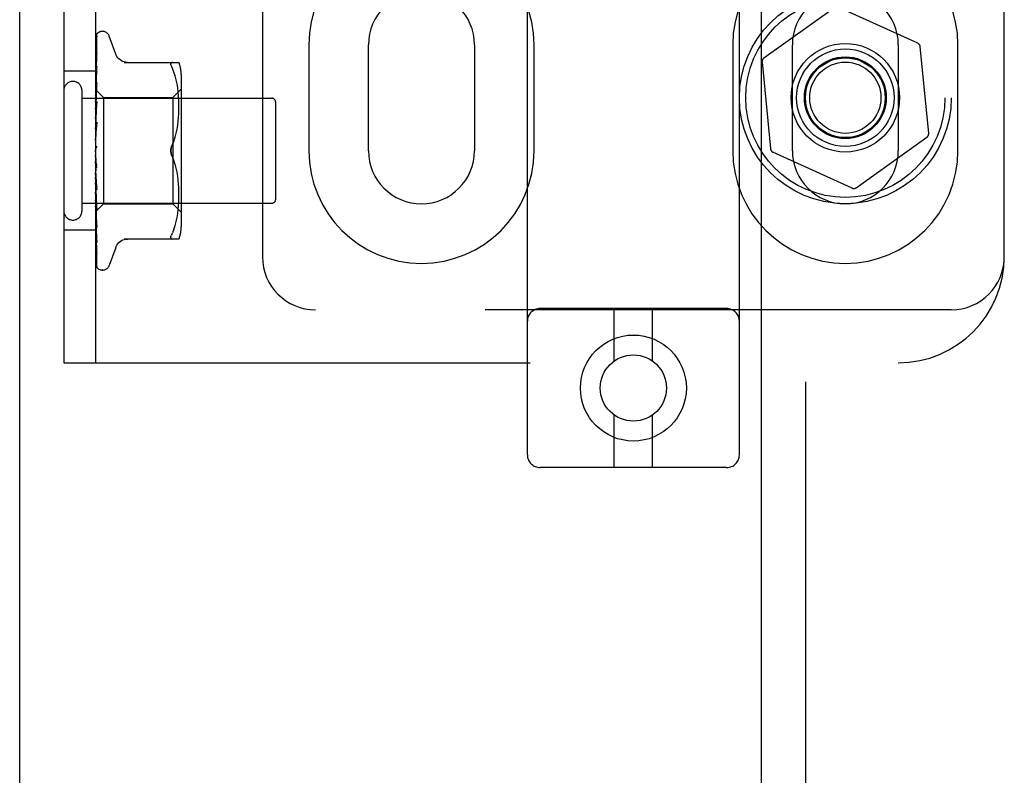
# Model space of a CAD drawing. Header units: inches. Extents: x 0 to 200, y 0 to 129.
# Tile 47 of 94: x 53.22 to 55.54, y 45.8 to 47.58. Entities that reach past the tile are written whole.
import ezdxf

# ---------------------------------------------------------------- set-up
doc = ezdxf.new("R2010")
doc.units = ezdxf.units.IN
doc.header["$LTSCALE"] = 11
doc.header["$MEASUREMENT"] = 0
doc.linetypes.add('HIDDEN', pattern=[0.2, 0.1, -0.1])
doc.layers.get('0').update_dxf_attribs({"linetype": 'CONTINUOUS'})
doc.layers.add('DEFAULT_2', color=8, linetype='HIDDEN')
doc.layers.add('DOOR_ASSEMBLY', color=7, linetype='CONTINUOUS')

msp = doc.modelspace()

# ---------------------------------------------------------------- linework, layer by layer
at = {"color": 3, "linetype": 'Continuous'}
msp.add_line((53.2188, 9.6248), (53.2188, 89.4168), dxfattribs=at)
at = {"layer": 'DEFAULT_2', "color": 8, "linetype": 'HIDDEN'}
for p, q in [((53.3228, 52.2708), (53.3228, 46.7708)), ((53.3978, 52.2708), (53.3978, 46.7708)), ((54.4165, 46.5537), (54.4165, 52.0542)), ((54.9165, 46.5537), (54.9165, 52.0542)), ((53.7915, 52.0208), (53.7915, 47.0208)), ((55.5415, 47.0208), (55.5415, 52.0208)), ((55.1408, 47.608), (54.9741, 47.4888)), ((55.3374, 47.5241), (55.1508, 47.6089)), ((53.4021, 47.5476), (53.402, 47.5475)), ((53.4143, 47.5521), (53.4134, 47.5521)), ((53.3986, 47.4116), (53.4004, 47.5391)), ((53.3986, 47.4041), (53.4004, 47.525)), ((53.4004, 47.525), (53.4005, 47.5258)), ((53.4453, 47.4988), (53.4299, 47.5411)), ((53.3986, 47.4039), (53.4004, 47.5227)), ((53.3986, 47.3916), (53.4004, 47.5018)), ((53.4004, 47.502), (53.3997, 47.4966)), ((53.4004, 47.5019), (53.4004, 47.5021)), ((53.4004, 47.5018), (53.4004, 47.5019)), ((53.9009, 47.5208), (53.9009, 47.2708)), ((54.0415, 47.2708), (54.0415, 47.5208)), ((54.2915, 47.5208), (54.2915, 47.2708)), ((54.4322, 47.2708), (54.4322, 47.5208)), ((54.9009, 47.5208), (54.9009, 47.2708)), ((55.0415, 47.2708), (55.0415, 47.5208)), ((55.2915, 47.5208), (55.2915, 47.2708)), ((55.3631, 47.312), (55.3432, 47.516)), ((55.4322, 47.2708), (55.4322, 47.5208)), ((53.3986, 47.3913), (53.4004, 47.4984)), ((53.4004, 47.4984), (53.4004, 47.4986)), ((53.4651, 47.4792), (53.5943, 47.4792)), ((53.5789, 47.4792), (53.5776, 47.479)), ((54.97, 47.4797), (54.9898, 47.2757)), ((53.3978, 47.4583), (53.3228, 47.4583)), ((53.3992, 47.4597), (53.3984, 47.4521)), ((53.3986, 47.3748), (53.4004, 47.4702)), ((53.3986, 47.3744), (53.4004, 47.4659)), ((53.4004, 47.4702), (53.4004, 47.4702)), ((53.5825, 47.4561), (53.5789, 47.4646)), ((53.5855, 47.4473), (53.5825, 47.4561)), ((53.3984, 47.4521), (53.3978, 47.4461)), ((53.3986, 47.3542), (53.4004, 47.4314)), ((53.4004, 47.4314), (53.4004, 47.4312)), ((53.588, 47.4379), (53.5855, 47.4473)), ((53.59, 47.4283), (53.588, 47.438)), ((53.5998, 47.4504), (53.5998, 47.0912)), ((53.3658, 47.1288), (53.3658, 47.4128)), ((53.3988, 47.415), (53.3978, 47.4042)), ((53.3978, 47.415), (53.3986, 47.4143)), ((53.3978, 47.4079), (53.3985, 47.4041)), ((53.3986, 47.4143), (53.3985, 47.4143)), ((53.3985, 47.4143), (53.4168, 47.3961)), ((53.3986, 47.4116), (53.3985, 47.4118)), ((53.3986, 47.4118), (53.3985, 47.4117)), ((53.3986, 47.3537), (53.4004, 47.4263)), ((53.5798, 47.3961), (53.5998, 47.4161)), ((53.5916, 47.4188), (53.59, 47.4284)), ((53.5927, 47.4094), (53.5916, 47.4189)), ((53.5934, 47.4005), (53.5927, 47.4095)), ((53.3658, 47.3948), (53.8128, 47.3948)), ((53.3978, 47.4011), (53.3985, 47.4039)), ((53.3978, 47.3969), (53.3985, 47.3917)), ((53.3978, 47.387), (53.3985, 47.3914)), ((53.4004, 47.3865), (53.3978, 47.3575)), ((53.3986, 47.4039), (53.3985, 47.4041)), ((53.3986, 47.4041), (53.3985, 47.4039)), ((53.3986, 47.3913), (53.3985, 47.3917)), ((53.3986, 47.3916), (53.3985, 47.3914)), ((53.3986, 47.3305), (53.4004, 47.3867)), ((53.4004, 47.3868), (53.4004, 47.3865)), ((53.4168, 47.3961), (53.4168, 47.1456)), ((53.4168, 47.3961), (53.5798, 47.3961)), ((53.5798, 47.3961), (53.5798, 47.1456)), ((53.5939, 47.3919), (53.5934, 47.4006)), ((53.5942, 47.3835), (53.5939, 47.392)), ((53.8228, 47.1568), (53.8228, 47.3848)), ((53.3978, 47.3813), (53.3985, 47.3749)), ((53.3978, 47.3687), (53.3985, 47.3745)), ((53.3978, 47.3618), (53.3985, 47.3543)), ((53.3986, 47.3744), (53.3985, 47.3749)), ((53.3986, 47.3748), (53.3985, 47.3745)), ((53.3986, 47.33), (53.4004, 47.381)), ((53.5939, 47.3582), (53.5942, 47.3669)), ((53.5943, 47.3752), (53.5942, 47.3836)), ((53.5942, 47.3667), (53.5943, 47.3753)), ((53.3978, 47.3469), (53.3985, 47.3538)), ((53.3978, 47.339), (53.3985, 47.3307)), ((53.3986, 47.3537), (53.3985, 47.3543)), ((53.3986, 47.3542), (53.3985, 47.3538)), ((53.3986, 47.3046), (53.4004, 47.3378)), ((53.4004, 47.3378), (53.4004, 47.3376)), ((53.5915, 47.3309), (53.5926, 47.3404)), ((53.5926, 47.3402), (53.5934, 47.3495)), ((53.5934, 47.3493), (53.5939, 47.3584)), ((53.4004, 47.3376), (53.3978, 47.3078)), ((53.3978, 47.3223), (53.3985, 47.3302)), ((53.3986, 47.33), (53.3985, 47.3307)), ((53.3986, 47.3305), (53.3985, 47.3302)), ((53.3986, 47.304), (53.4004, 47.3316)), ((53.5881, 47.3121), (53.59, 47.3216)), ((53.59, 47.3215), (53.5915, 47.331)), ((53.3978, 47.3137), (53.3985, 47.3049)), ((53.3978, 47.2959), (53.3985, 47.3044)), ((53.3986, 47.304), (53.3985, 47.3049)), ((53.3986, 47.3046), (53.3985, 47.3044)), ((53.5825, 47.294), (53.5789, 47.2854)), ((53.5856, 47.3029), (53.5881, 47.3122)), ((55.1922, 47.1837), (55.3589, 47.3029)), ((53.3978, 47.2868), (53.3985, 47.2779)), ((53.3978, 47.2685), (53.3985, 47.2774)), ((53.3978, 47.2744), (53.398, 47.2747)), ((53.3986, 47.2762), (53.3985, 47.276)), ((53.3987, 47.2763), (53.3986, 47.2762)), ((53.3986, 47.2762), (53.3986, 47.2762)), ((53.3988, 47.2764), (53.3987, 47.2763)), ((53.4004, 47.2295), (53.3978, 47.2594)), ((53.3978, 47.2413), (53.3985, 47.2501)), ((53.5825, 47.2476), (53.5789, 47.2562)), ((53.5856, 47.2387), (53.5825, 47.2477)), ((55.1823, 47.1827), (54.9957, 47.2675)), ((53.3978, 47.2324), (53.3985, 47.2242)), ((53.3978, 47.2151), (53.3985, 47.2236)), ((53.3986, 47.2244), (53.3985, 47.2236)), ((53.3986, 47.2239), (53.3985, 47.2242)), ((53.4004, 47.1849), (53.3986, 47.2244)), ((53.4004, 47.1789), (53.3986, 47.2239)), ((53.4004, 47.2359), (53.3994, 47.244)), ((53.5881, 47.2295), (53.5856, 47.2388)), ((53.59, 47.2201), (53.5881, 47.2296)), ((53.4004, 47.1792), (53.3978, 47.2087)), ((53.3978, 47.2068), (53.3985, 47.1993)), ((53.3978, 47.1909), (53.3985, 47.1989)), ((53.3986, 47.199), (53.3985, 47.1993)), ((53.3986, 47.1991), (53.3985, 47.1989)), ((53.4004, 47.1374), (53.3986, 47.1995)), ((53.3986, 47.1995), (53.3986, 47.1991)), ((53.4004, 47.132), (53.3986, 47.199)), ((53.5915, 47.2106), (53.59, 47.2202)), ((53.5926, 47.2013), (53.5915, 47.2108)), ((53.5934, 47.1922), (53.5926, 47.2015)), ((53.3978, 47.1835), (53.3985, 47.1771)), ((53.3978, 47.1696), (53.3985, 47.1767)), ((53.3986, 47.1772), (53.3985, 47.1767)), ((53.3986, 47.1768), (53.3985, 47.1771)), ((53.4004, 47.0948), (53.3986, 47.1772)), ((53.4004, 47.09), (53.3986, 47.1768)), ((53.4004, 47.1792), (53.4004, 47.1789)), ((53.5939, 47.1833), (53.5934, 47.1924)), ((53.5942, 47.1747), (53.5939, 47.1835)), ((53.3978, 47.1633), (53.3985, 47.1582)), ((53.3978, 47.1603), (53.3988, 47.1492)), ((53.3978, 47.152), (53.3985, 47.1579)), ((53.3986, 47.1583), (53.3985, 47.1579)), ((53.3986, 47.1579), (53.3985, 47.1582)), ((53.4004, 47.0586), (53.3986, 47.1583)), ((53.4004, 47.0547), (53.3986, 47.1579)), ((53.5939, 47.1497), (53.5942, 47.1582)), ((53.5943, 47.1663), (53.5942, 47.1749)), ((53.5942, 47.158), (53.5943, 47.1665)), ((53.3658, 47.1468), (53.8128, 47.1468)), ((53.3978, 47.1471), (53.3985, 47.1434)), ((53.3978, 47.1266), (53.4168, 47.1456)), ((53.3978, 47.1387), (53.3985, 47.1432)), ((53.3978, 47.1301), (53.3985, 47.1331)), ((53.3986, 47.1435), (53.3985, 47.1432)), ((53.3986, 47.1432), (53.3985, 47.1434)), ((53.3986, 47.1333), (53.3985, 47.1331)), ((53.3986, 47.1331), (53.3985, 47.1332)), ((53.4004, 47.03), (53.3986, 47.1435)), ((53.4004, 47.0271), (53.3986, 47.1432)), ((53.4004, 47.0102), (53.3986, 47.1333)), ((53.4004, 47.0084), (53.3986, 47.1331)), ((53.3988, 47.1492), (53.4004, 47.1322)), ((53.4004, 47.1322), (53.4004, 47.132)), ((53.4168, 47.1456), (53.5798, 47.1456)), ((53.5798, 47.1456), (53.5998, 47.1256)), ((53.5916, 47.1228), (53.5927, 47.1322)), ((53.5927, 47.1322), (53.5934, 47.1411)), ((53.5934, 47.1411), (53.5939, 47.1498)), ((53.3978, 47.1158), (53.3984, 47.1095)), ((53.3984, 47.1095), (53.3992, 47.1015)), ((53.3986, 47.128), (53.3985, 47.128)), ((53.3986, 47.128), (53.3985, 47.128)), ((53.4004, 46.9992), (53.3986, 47.128)), ((53.588, 47.1037), (53.59, 47.1133)), ((53.59, 47.1133), (53.5916, 47.1229)), ((53.3978, 47.0833), (53.3228, 47.0833)), ((53.3992, 47.1015), (53.4004, 47.0902)), ((53.4004, 47.0902), (53.4004, 47.09)), ((53.5825, 47.0855), (53.5789, 47.0771)), ((53.5825, 47.0855), (53.5855, 47.0944)), ((53.5855, 47.0944), (53.588, 47.1038)), ((53.3988, 47.0677), (53.3997, 47.0607)), ((53.3997, 47.0607), (53.4004, 47.0546)), ((53.5943, 47.0625), (53.4651, 47.0625)), ((53.5776, 47.0743), (53.5766, 47.0719)), ((53.5776, 47.0743), (53.5789, 47.0771)), ((53.4004, 47.0588), (53.4004, 47.0585)), ((53.4004, 47.0546), (53.4004, 47.0547)), ((53.4453, 47.0428), (53.4299, 47.0005)), ((53.4005, 47.0267), (53.4004, 47.0271)), ((53.4143, 46.9896), (53.4134, 46.9896)), ((54.8865, 46.8987), (54.4465, 46.8987)), ((54.6215, 46.7749), (54.6215, 46.8987)), ((54.7115, 46.7749), (54.7115, 46.8987)), ((55.4165, 46.8958), (53.9165, 46.8958)), ((53.3228, 46.7708), (55.2915, 46.7708)), ((54.6215, 46.5237), (54.6215, 46.6474)), ((54.7115, 46.5237), (54.7115, 46.6474)), ((54.8865, 46.5237), (54.4465, 46.5237))]:
    msp.add_line(p, q, dxfattribs=at)
for points in [[(53.4022, 47.5477), (53.4014, 47.5469), (53.4005, 47.5458), (53.3998, 47.5446), (53.3992, 47.5434), (53.3987, 47.5422), (53.3982, 47.5409), (53.3978, 47.5394)], [(53.402, 47.5475), (53.4019, 47.5474), (53.4019, 47.5473), (53.4018, 47.5472), (53.4016, 47.5471), (53.4015, 47.547), (53.4014, 47.5468), (53.4012, 47.5466), (53.4011, 47.5465), (53.4009, 47.5463), (53.4007, 47.5461), (53.4006, 47.5459), (53.4004, 47.5456), (53.4002, 47.5454), (53.4, 47.5452), (53.3999, 47.5449), (53.3997, 47.5446), (53.3995, 47.5444), (53.3993, 47.5441), (53.3992, 47.5438), (53.399, 47.5435), (53.3988, 47.5432), (53.3986, 47.5429), (53.3985, 47.5425), (53.3983, 47.5422), (53.3982, 47.5418), (53.398, 47.5415), (53.3979, 47.5411), (53.3978, 47.5409)], [(53.3986, 47.4143), (53.4004, 47.5434), (53.4004, 47.5438), (53.4005, 47.5442), (53.4006, 47.5446), (53.4006, 47.545), (53.4007, 47.5453), (53.4009, 47.5456), (53.401, 47.546), (53.4012, 47.5463), (53.4013, 47.5466), (53.4015, 47.5468), (53.4017, 47.5471), (53.4018, 47.5473), (53.402, 47.5474), (53.402, 47.5475), (53.4021, 47.5476), (53.4021, 47.5476)], [(53.4007, 47.5408), (53.4003, 47.5397), (53.3999, 47.538), (53.3994, 47.5363), (53.3989, 47.5345), (53.3985, 47.5327), (53.3981, 47.5307), (53.3978, 47.5291)], [(53.4001, 47.5387), (53.3998, 47.5383), (53.3995, 47.5377), (53.3992, 47.5372), (53.3989, 47.5366), (53.3986, 47.5359), (53.3983, 47.5352), (53.398, 47.5345), (53.3978, 47.5339)], [(53.4005, 47.5258), (53.4002, 47.5241), (53.3997, 47.5217), (53.3993, 47.5192), (53.3988, 47.5167), (53.3984, 47.5141), (53.398, 47.5115), (53.3978, 47.5096)], [(53.4005, 47.5235), (53.4005, 47.5235), (53.4005, 47.5236), (53.4005, 47.5235), (53.4004, 47.5233), (53.4003, 47.523), (53.4001, 47.5226), (53.3995, 47.5216)], [(53.4009, 47.5399), (53.4009, 47.54), (53.4009, 47.5399), (53.4008, 47.5398), (53.4006, 47.5395), (53.4001, 47.5387)], [(53.4004, 47.5391), (53.4005, 47.5396), (53.4006, 47.5402), (53.4007, 47.5407), (53.4007, 47.5408)], [(53.4004, 47.5379), (53.4004, 47.5383), (53.4005, 47.5388), (53.4006, 47.5393), (53.4007, 47.5396), (53.4008, 47.5399), (53.4009, 47.5399)], [(53.4004, 47.5227), (53.4004, 47.523), (53.4005, 47.5234), (53.4005, 47.5235)], [(53.3995, 47.5216), (53.3992, 47.521), (53.3989, 47.5203), (53.3986, 47.5197), (53.3983, 47.519), (53.398, 47.5182), (53.3978, 47.5176)], [(53.4004, 47.4986), (53.4004, 47.4986), (53.4004, 47.4984), (53.4002, 47.498), (53.4001, 47.4976), (53.3998, 47.4971), (53.3995, 47.4965), (53.3992, 47.4958), (53.3989, 47.4951), (53.3985, 47.4943), (53.3982, 47.4934), (53.3978, 47.4925), (53.3978, 47.4923)], [(53.3997, 47.4966), (53.3992, 47.4934), (53.3988, 47.4902), (53.3984, 47.4869), (53.398, 47.4837), (53.3978, 47.4816)], [(53.4729, 47.4792), (53.4692, 47.4794), (53.4656, 47.4801), (53.462, 47.4813), (53.4586, 47.4829), (53.4555, 47.4849), (53.4526, 47.4874), (53.4501, 47.4901), (53.448, 47.4932), (53.4463, 47.4964), (53.4455, 47.4984)], [(53.5756, 47.4737), (53.5754, 47.4753), (53.5756, 47.4766), (53.576, 47.4776), (53.5766, 47.4785), (53.5776, 47.479)], [(53.3987, 47.4614), (53.3983, 47.4606), (53.398, 47.4597), (53.3978, 47.4592)], [(53.4004, 47.4659), (53.4004, 47.4659), (53.4004, 47.4658), (53.4004, 47.4655), (53.4003, 47.4652), (53.4001, 47.4647), (53.3999, 47.4641), (53.3996, 47.4635), (53.3993, 47.4628), (53.3987, 47.4614)], [(53.4004, 47.4702), (53.4001, 47.4674), (53.3992, 47.4597)], [(53.5756, 47.4737), (53.576, 47.4719), (53.5766, 47.4698), (53.5776, 47.4673), (53.5789, 47.4646)], [(53.4004, 47.4312), (53.4001, 47.428), (53.3988, 47.415)], [(53.3993, 47.4227), (53.3986, 47.4212), (53.3982, 47.4203), (53.3978, 47.4195), (53.3978, 47.4193)], [(53.3978, 47.4148), (53.398, 47.4147), (53.3982, 47.4146), (53.3984, 47.4145), (53.3985, 47.4143)], [(53.3978, 47.4139), (53.398, 47.4134), (53.3982, 47.4129), (53.3984, 47.4124), (53.3985, 47.4118)], [(53.3978, 47.4131), (53.3981, 47.4127), (53.3983, 47.4124), (53.3984, 47.4121), (53.3985, 47.4119), (53.3986, 47.4118), (53.3986, 47.4118)], [(53.3978, 47.4118), (53.3981, 47.4117), (53.3983, 47.4116), (53.3984, 47.4115), (53.3985, 47.4116), (53.3986, 47.4116)], [(53.3978, 47.4105), (53.398, 47.4108), (53.3982, 47.4111), (53.3984, 47.4114), (53.3985, 47.4117)], [(53.4004, 47.4263), (53.4004, 47.4259), (53.4003, 47.4255), (53.4002, 47.4249), (53.3999, 47.4242), (53.3996, 47.4235), (53.3993, 47.4227)], [(53.3978, 47.406), (53.3981, 47.4055), (53.3983, 47.4051), (53.3984, 47.4047), (53.3985, 47.4044), (53.3986, 47.4041), (53.3986, 47.4041)], [(53.3978, 47.4035), (53.3981, 47.4034), (53.3983, 47.4035), (53.3984, 47.4036), (53.3985, 47.4037), (53.3986, 47.4039)], [(53.3978, 47.394), (53.3981, 47.3934), (53.3983, 47.3929), (53.3984, 47.3925), (53.3985, 47.3921), (53.3986, 47.3917), (53.3986, 47.3916)], [(53.3978, 47.3903), (53.3981, 47.3904), (53.3983, 47.3906), (53.3984, 47.3908), (53.3985, 47.391), (53.3986, 47.3913)], [(53.3978, 47.3775), (53.3981, 47.3769), (53.3983, 47.3764), (53.3984, 47.3758), (53.3985, 47.3754), (53.3986, 47.3749), (53.3986, 47.3748)], [(53.3991, 47.3769), (53.3984, 47.3755), (53.3981, 47.3748), (53.3978, 47.3742)], [(53.3978, 47.3729), (53.3981, 47.3731), (53.3983, 47.3734), (53.3984, 47.3737), (53.3985, 47.374), (53.3986, 47.3744)], [(53.4004, 47.381), (53.4004, 47.3809), (53.4003, 47.3803), (53.4002, 47.3797), (53.4, 47.379), (53.3997, 47.3783), (53.3994, 47.3776), (53.3991, 47.3769)], [(53.3978, 47.3572), (53.3981, 47.3566), (53.3983, 47.356), (53.3984, 47.3554), (53.3985, 47.3549), (53.3986, 47.3543), (53.3986, 47.3542)], [(53.3978, 47.3518), (53.3981, 47.3521), (53.3983, 47.3524), (53.3984, 47.3528), (53.3985, 47.3533), (53.3986, 47.3537)], [(53.3978, 47.3338), (53.3981, 47.3332), (53.3983, 47.3325), (53.3984, 47.3319), (53.3985, 47.3313), (53.3986, 47.3307), (53.3986, 47.3305)], [(53.3978, 47.3277), (53.3981, 47.3281), (53.3983, 47.3286), (53.3984, 47.329), (53.3985, 47.3296), (53.3986, 47.33)], [(53.3982, 47.3263), (53.3979, 47.3258), (53.3978, 47.3255)], [(53.4004, 47.3317), (53.4004, 47.3315), (53.4003, 47.3309), (53.4002, 47.3302), (53.3999, 47.3295), (53.3997, 47.3289), (53.3994, 47.3283), (53.3991, 47.3278), (53.3988, 47.3273), (53.3982, 47.3263)], [(53.3978, 47.3081), (53.3981, 47.3075), (53.3983, 47.3068), (53.3984, 47.3062), (53.3985, 47.3056), (53.3986, 47.305), (53.3986, 47.3046)], [(53.3978, 47.3016), (53.3981, 47.3021), (53.3983, 47.3026), (53.3984, 47.3031), (53.3985, 47.3037), (53.3986, 47.304)], [(53.5789, 47.2854), (53.5825, 47.294), (53.5856, 47.3029)], [(53.3978, 47.281), (53.3981, 47.2805), (53.3983, 47.2799), (53.3984, 47.2792), (53.3985, 47.2786), (53.3986, 47.278), (53.3985, 47.2774)], [(53.3985, 47.276), (53.3984, 47.276), (53.3983, 47.2759), (53.3982, 47.2758), (53.3981, 47.2756), (53.398, 47.2755), (53.3979, 47.2753), (53.3978, 47.2752)], [(53.398, 47.2747), (53.3981, 47.2749), (53.3983, 47.2755), (53.3984, 47.2761), (53.3985, 47.2767), (53.3986, 47.2773), (53.3985, 47.2779)], [(53.398, 47.2747), (53.3982, 47.2751), (53.3984, 47.2756), (53.3986, 47.276), (53.3989, 47.2764), (53.3991, 47.2768), (53.3993, 47.2771)], [(53.3985, 47.2761), (53.3986, 47.2762), (53.3986, 47.2763), (53.3988, 47.2764), (53.3989, 47.2766), (53.3991, 47.2768), (53.3993, 47.2771)], [(53.399, 47.2766), (53.3989, 47.2765), (53.3988, 47.2765)], [(53.3993, 47.2771), (53.3993, 47.277), (53.3992, 47.2769), (53.3991, 47.2768), (53.399, 47.2767)], [(53.3993, 47.2771), (53.3995, 47.2775), (53.3998, 47.2779), (53.4, 47.2783), (53.4002, 47.2789), (53.4003, 47.2794), (53.4004, 47.28), (53.4004, 47.2806), (53.4004, 47.2812)], [(53.5789, 47.2854), (53.5778, 47.283), (53.577, 47.2806), (53.5763, 47.2781), (53.5758, 47.2757), (53.5755, 47.2732), (53.5754, 47.2708)], [(53.5754, 47.2708), (53.5755, 47.2727), (53.5757, 47.2747), (53.576, 47.2766), (53.5764, 47.2785)], [(53.5754, 47.2708), (53.5755, 47.2684), (53.5758, 47.266), (53.5763, 47.2635), (53.577, 47.2611), (53.5778, 47.2586), (53.5789, 47.2562)], [(53.5764, 47.2632), (53.576, 47.2647), (53.5758, 47.2663), (53.5756, 47.2678), (53.5755, 47.2693), (53.5754, 47.2708)], [(53.5769, 47.2804), (53.5775, 47.2821), (53.5781, 47.2838), (53.5789, 47.2854)], [(53.3978, 47.2536), (53.3981, 47.2531), (53.3983, 47.2525), (53.3984, 47.252), (53.3985, 47.2514)], [(53.3978, 47.247), (53.3981, 47.2476), (53.3983, 47.2482), (53.3984, 47.2488), (53.3985, 47.2495), (53.3986, 47.2501), (53.3985, 47.2507)], [(53.3985, 47.2514), (53.3986, 47.2508), (53.3985, 47.2501)], [(53.3994, 47.244), (53.3988, 47.2491), (53.3985, 47.2514)], [(53.5789, 47.2562), (53.5783, 47.2575), (53.5777, 47.2588), (53.5772, 47.2602), (53.5768, 47.2617)], [(53.3978, 47.2413), (53.3979, 47.2411), (53.3981, 47.2407), (53.3984, 47.2404), (53.3986, 47.24), (53.3989, 47.2396), (53.3992, 47.2392), (53.3994, 47.2387), (53.3997, 47.2382), (53.3999, 47.2376), (53.4002, 47.2369), (53.4003, 47.2363), (53.4004, 47.2358)], [(53.3978, 47.2268), (53.3981, 47.2264), (53.3983, 47.2259), (53.3984, 47.2254), (53.3985, 47.2248), (53.3986, 47.2244)], [(53.3978, 47.2205), (53.3981, 47.2211), (53.3983, 47.2217), (53.3984, 47.2224), (53.3985, 47.223), (53.3986, 47.2236), (53.3986, 47.2239)], [(53.3978, 47.2016), (53.398, 47.2013), (53.3982, 47.2009), (53.3984, 47.2005), (53.3985, 47.2001), (53.3986, 47.1996), (53.3986, 47.1995)], [(53.3978, 47.1958), (53.3981, 47.1965), (53.3983, 47.1971), (53.3984, 47.1977), (53.3985, 47.1982), (53.3986, 47.1988), (53.3986, 47.199)], [(53.3978, 47.1915), (53.3979, 47.1913), (53.3982, 47.1907), (53.3985, 47.1901), (53.3988, 47.1895), (53.3991, 47.1889), (53.3995, 47.1883), (53.3997, 47.1876), (53.4, 47.1869), (53.4002, 47.1862), (53.4004, 47.1855), (53.4004, 47.1849)], [(53.3978, 47.1789), (53.3981, 47.1787), (53.3983, 47.1784), (53.3984, 47.178), (53.3985, 47.1776), (53.3986, 47.1772)], [(53.3978, 47.1739), (53.3981, 47.1745), (53.3983, 47.175), (53.3984, 47.1756), (53.3985, 47.1761), (53.3986, 47.1766), (53.3986, 47.1768)], [(53.3978, 47.1595), (53.3981, 47.1594), (53.3983, 47.1592), (53.3984, 47.1589), (53.3985, 47.1586), (53.3986, 47.1583)], [(53.3978, 47.1554), (53.3981, 47.156), (53.3983, 47.1565), (53.3984, 47.157), (53.3985, 47.1574), (53.3986, 47.1578), (53.3986, 47.1579)], [(53.3978, 47.1443), (53.3981, 47.1435), (53.3985, 47.1428)], [(53.3978, 47.1442), (53.3981, 47.1442), (53.3983, 47.1441), (53.3984, 47.1439), (53.3985, 47.1437), (53.3986, 47.1435)], [(53.3978, 47.1411), (53.3981, 47.1416), (53.3983, 47.1421), (53.3984, 47.1425), (53.3985, 47.1428), (53.3986, 47.1432), (53.3986, 47.1432)], [(53.3978, 47.1353), (53.398, 47.1347), (53.3982, 47.1342), (53.3984, 47.1337), (53.3985, 47.1332)], [(53.3978, 47.1334), (53.3981, 47.1335), (53.3983, 47.1335), (53.3984, 47.1335), (53.3985, 47.1334), (53.3986, 47.1333)], [(53.3978, 47.1315), (53.3981, 47.1319), (53.3983, 47.1323), (53.3984, 47.1326), (53.3985, 47.1329), (53.3986, 47.1331), (53.3986, 47.1331)], [(53.3985, 47.1428), (53.3992, 47.1413), (53.3995, 47.1406), (53.3998, 47.1399), (53.4001, 47.1392), (53.4002, 47.1385), (53.4004, 47.138), (53.4004, 47.1375), (53.4004, 47.1374)], [(53.3978, 47.1284), (53.398, 47.1282), (53.3982, 47.1281), (53.3984, 47.1281), (53.3985, 47.128)], [(53.3978, 47.1276), (53.3981, 47.1278), (53.3983, 47.1279), (53.3984, 47.128), (53.3985, 47.1281), (53.3986, 47.128), (53.3986, 47.128)], [(53.3978, 47.1267), (53.398, 47.1269), (53.3982, 47.1272), (53.3984, 47.1276), (53.3985, 47.128)], [(53.3978, 47.127), (53.3981, 47.1273), (53.3983, 47.1275), (53.3984, 47.1277), (53.3985, 47.1279), (53.3986, 47.128), (53.3986, 47.128)], [(53.3978, 47.1016), (53.398, 47.1012), (53.3983, 47.1004), (53.3986, 47.0996), (53.3993, 47.0982)], [(53.3993, 47.0982), (53.3996, 47.0975), (53.3998, 47.0969), (53.4001, 47.0963), (53.4002, 47.0957), (53.4004, 47.0953), (53.4004, 47.095), (53.4004, 47.0948)], [(53.3978, 47.0769), (53.398, 47.0748), (53.3988, 47.0677)], [(53.3978, 47.065), (53.398, 47.0643), (53.3984, 47.0634), (53.3987, 47.0626), (53.3991, 47.0619), (53.3994, 47.0611), (53.3997, 47.0605), (53.4, 47.0599), (53.4002, 47.0593), (53.4003, 47.0589), (53.4004, 47.0588)], [(53.4455, 47.0433), (53.4463, 47.0452), (53.448, 47.0485), (53.4501, 47.0515), (53.4526, 47.0543), (53.4555, 47.0567), (53.4586, 47.0588), (53.462, 47.0604), (53.4656, 47.0616), (53.4692, 47.0623), (53.4729, 47.0625)], [(53.5756, 47.0651), (53.5754, 47.0664), (53.5756, 47.068), (53.576, 47.0698), (53.5766, 47.0719)], [(53.5756, 47.0651), (53.576, 47.064), (53.5766, 47.0632), (53.5776, 47.0627), (53.5789, 47.0625)], [(53.3978, 47.045), (53.398, 47.0431), (53.3984, 47.0401), (53.3988, 47.0372), (53.3992, 47.0343), (53.3997, 47.0315), (53.4001, 47.0287), (53.4005, 47.0267)], [(53.3978, 47.0357), (53.398, 47.0351), (53.3983, 47.0343), (53.3986, 47.0336), (53.3989, 47.0328), (53.3993, 47.0321), (53.3998, 47.031)], [(53.3978, 47.0212), (53.3981, 47.0195), (53.3985, 47.0172), (53.3989, 47.015), (53.3993, 47.0128), (53.3998, 47.0107), (53.4002, 47.0087), (53.4006, 47.0073)], [(53.3978, 47.0148), (53.3979, 47.0145), (53.3981, 47.0138), (53.3984, 47.0132), (53.3987, 47.0126), (53.399, 47.012), (53.3993, 47.0114), (53.3995, 47.0109), (53.3998, 47.0104), (53.4003, 47.0095)], [(53.3998, 47.031), (53.4001, 47.0305), (53.4003, 47.0301), (53.4004, 47.0298), (53.4004, 47.0297)], [(53.4004, 47.0297), (53.4005, 47.0296), (53.4005, 47.0295), (53.4005, 47.0296), (53.4004, 47.0298), (53.4004, 47.03)], [(53.3978, 47.0063), (53.3982, 47.0047), (53.3986, 47.003), (53.3991, 47.0015), (53.3996, 47), (53.4001, 46.9987), (53.4007, 46.9974), (53.4011, 46.9965)], [(53.3978, 47.0031), (53.3979, 47.0028), (53.3981, 47.0022), (53.3984, 47.0015), (53.3987, 47.0009), (53.399, 47.0003), (53.3993, 46.9998), (53.3996, 46.9993), (53.3999, 46.9988), (53.4002, 46.9983), (53.4005, 46.998), (53.4007, 46.9976), (53.4012, 46.997)], [(53.3978, 47.0006), (53.3981, 46.9996), (53.3985, 46.9988), (53.3986, 46.9986)], [(53.4003, 47.0095), (53.4005, 47.0092), (53.4005, 47.009)], [(53.4005, 47.009), (53.4006, 47.0089), (53.4007, 47.0088), (53.4007, 47.0088), (53.4006, 47.0089), (53.4006, 47.0091), (53.4005, 47.0095), (53.4004, 47.0099), (53.4004, 47.0102)], [(53.4006, 47.0073), (53.4005, 47.0075), (53.4004, 47.008), (53.4004, 47.0084)], [(53.4012, 46.997), (53.4012, 46.9969), (53.4012, 46.9969), (53.4012, 46.9969), (53.4011, 46.9971), (53.401, 46.9973), (53.4008, 46.9977), (53.4007, 46.9982), (53.4005, 46.9988), (53.4004, 46.9994), (53.4004, 46.9998)], [(53.4011, 46.9965), (53.4009, 46.9968), (53.4007, 46.9973), (53.4006, 46.9979), (53.4005, 46.9986), (53.4004, 46.9992)]]:
    msp.add_lwpolyline(points, dxfattribs=at)
for centre, radius in [((55.1665, 47.3958), 0.25), ((55.1665, 47.3958), 0.235), ((55.1665, 47.3958), 0.128), ((55.1665, 47.3958), 0.115), ((55.1665, 47.3958), 0.0965), ((55.1665, 47.3958), 0.095), ((55.1665, 47.3958), 0.094), ((55.1665, 47.3958), 0.084), ((54.6665, 46.7112), 0.125), ((54.6665, 46.7112), 0.078)]:
    msp.add_circle(centre, radius, dxfattribs=at)
for centre, radius, start, end in [((54.1665, 47.5208), 0.2656, 0, 180), ((55.1665, 47.5208), 0.2656, 0, 180), ((54.1665, 47.5208), 0.125, 0, 180), ((55.1665, 47.5208), 0.125, 0, 180), ((53.4134, 47.5354), 0.0167, 90, 132.2353), ((53.4143, 47.5354), 0.0167, 20, 90), ((55.3333, 47.515), 0.01, 5.5657, 65.5614), ((53.5222, 47.4504), 0.0776, 0, 22.0761), ((54.9799, 47.4806), 0.01, 125.5663, 185.5612), ((53.3443, 47.4128), 0.0215, 360, 180), ((53.8128, 47.3848), 0.01, 360, 90), ((55.3531, 47.311), 0.01, 305.5663, 5.5612), ((54.1665, 47.2708), 0.2656, 180, 360), ((54.1665, 47.2708), 0.125, 180, 360), ((55.1665, 47.2708), 0.2656, 180, 360), ((54.9998, 47.2766), 0.01, 185.5657, 245.5614), ((55.1665, 47.2708), 0.125, 180, 360), ((55.1864, 47.1918), 0.01, 245.566, 305.5618), ((53.8128, 47.1568), 0.01, 270, 0), ((53.3443, 47.1288), 0.0215, 180, 0), ((53.5222, 47.0912), 0.0776, 337.9239, 360), ((53.9165, 47.0208), 0.125, 180, 270), ((55.2915, 47.0208), 0.25, 270, 360), ((55.4165, 47.0208), 0.125, 270, 360), ((53.4134, 47.0062), 0.0167, 207.1488, 270), ((53.4143, 47.0062), 0.0167, 270, 340), ((54.4465, 46.8687), 0.03, 90, 180), ((54.8865, 46.8687), 0.03, 0, 90), ((54.4465, 46.5537), 0.03, 180, 270), ((54.8865, 46.5537), 0.03, 270, 360)]:
    msp.add_arc(centre, radius, start, end, dxfattribs=at)
at = {"layer": 'DOOR_ASSEMBLY', "color": 8, "linetype": 'HIDDEN'}
msp.add_line((55.0728, 59.9258), (55.0728, 39.1158), dxfattribs=at)
at = {"layer": 'DOOR_ASSEMBLY', "color": 3, "linetype": 'Continuous'}
msp.add_line((54.9688, 39.2708), (54.9688, 59.7708), dxfattribs=at)

doc.saveas('drawing.dxf')
